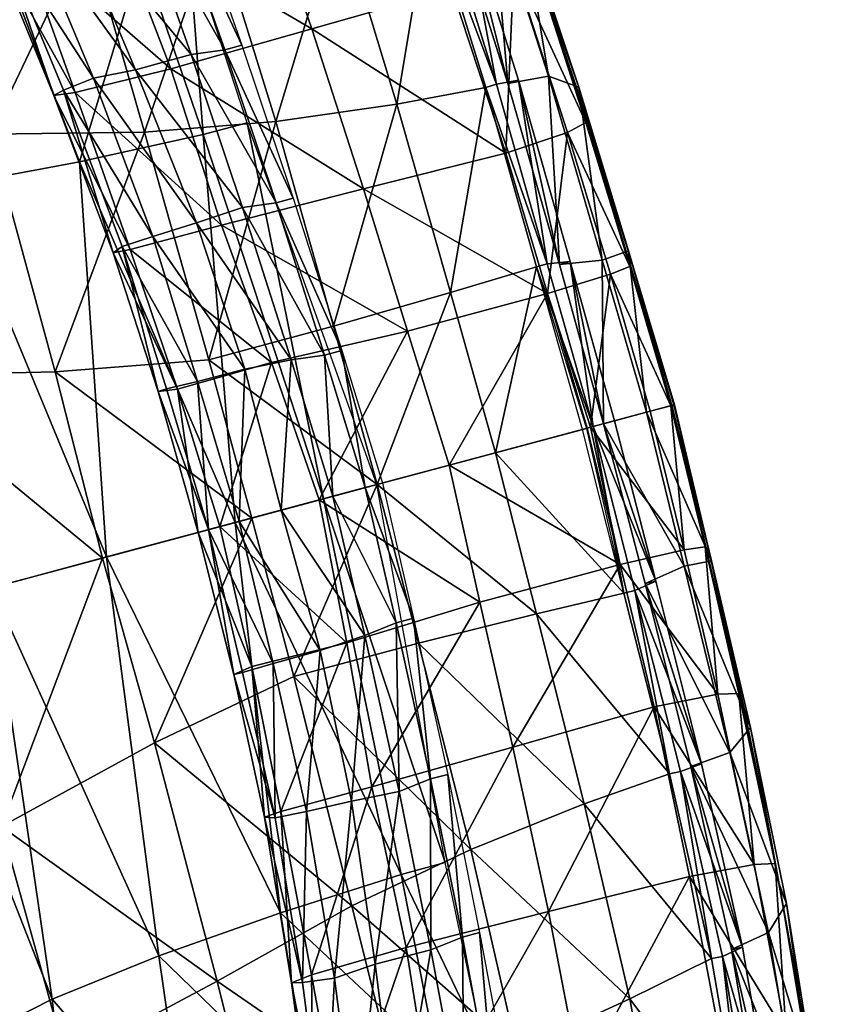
# Model space of a CAD drawing. Header units: inches. Extents: x -211 to 145, y -42 to 108.
# Tile 156 of 222: x 130.5 to 136.37, y 19.14 to 26.13. Entities that reach past the tile are written whole.
import ezdxf

# ---------------------------------------------------------------- set-up
doc = ezdxf.new("R2010")
doc.units = ezdxf.units.IN
doc.header["$MEASUREMENT"] = 0
doc.layers.add('CET color Black or White', color=7, linetype='Continuous')
doc.layers.add('CET Default', color=7, linetype='Continuous')
doc.layers.add('CET color ivory3', color=7, linetype='Continuous', true_color=0xccc8c3)

# ---------------------------------------------------------------- blocks, each defined once
blk = doc.blocks.new('*C23')
at = {"layer": 'CET color Black or White', "linetype": 'Continuous'}
blk.add_lwpolyline([(4.9739, 33.6646), (3.6235, 33.8036), (2.3511, 33.8805), (1.1384, 33.9204), (0.9436, 33.9252), (0, 33.9527), (0, 33.9527), (0, 33.9527), (-0.9436, 33.9252), (-1.1384, 33.9204), (-2.3511, 33.8805), (-3.6235, 33.8036)], dxfattribs=at)
blk = doc.blocks.new('*C32')
at = {"layer": 'CET color ivory3', "linetype": 'Continuous'}
mesh = blk.add_polyface(dxfattribs=at)
corners = [(-2.3511, 33.8805, 35.2501), (-1.1384, 33.9204, 35.2092), (-1.1245, 33.7215, 32.1285), (-2.4839, 33.6929, 32.1198), (-3.6235, 33.8036, 35.2451), (-3.79, 33.6278, 32.1164), (-2.2091, 33.8733, 38.4993), (-1.0881, 33.921, 38.4852), (-3.5016, 33.7887, 38.491), (-2.1199, 33.8656, 40.9117), (-1.0384, 33.9068, 40.9317), (-3.3677, 33.7972, 40.9089), (-2.0979, 33.8629, 41.3897), (-1.0301, 33.9009, 41.3868), (-3.3289, 33.8001, 41.3852), (-2.0626, 33.7178, 41.8479), (-3.2983, 33.6545, 41.8432), (-3.2604, 33.1901, 42.0311), (-2.0331, 33.258, 42.0296), (-0.9958, 33.2856, 42.0317), (-3.2421, 32.157, 41.5887), (-2.0504, 32.2162, 41.5837), (-3.2271, 31.1159, 40.4038), (-1.1722, 33.4224, 30.2243), (-2.5083, 33.3999, 30.2214), (-2.1167, 31.5925, 30.7972), (-2.1167, 31.7187, 30.9733), (-0.9836, 31.7712, 30.9953), (-3.2588, 31.521, 30.8151), (-3.2588, 31.6472, 30.9912), (-2.675, 31.7392, 23.5557), (-1.1646, 31.7594, 23.5441), (-1.1636, 30.8425, 20.7193), (-2.5695, 32.601, 26.483), (-1.1807, 32.6228, 26.4888), (-2.5215, 33.2411, 29.1924), (-1.1981, 33.2599, 29.1901), (-2.5106, 33.4789, 30.2091), (-1.1743, 33.5014, 30.2121), (-1.2002, 33.3389, 29.1778), (-2.5237, 33.3202, 29.1803), (-1.1722, 33.4224, 30.2243), (-3.8432, 33.4224, 30.2136), (-3.8637, 33.1897, 29.2031)]
mesh.append_faces([[corners[k] for k in face] for face in [(0, 1, 2, 0), (2, 3, 0, 2), (4, 0, 3, 4), (3, 5, 4, 3), (6, 7, 1, 6), (1, 0, 6, 1), (8, 6, 0, 8), (0, 4, 8, 0), (9, 10, 7, 9), (7, 6, 9, 7), (11, 9, 6, 11), (6, 8, 11, 6), (12, 13, 10, 12), (10, 9, 12, 10), (14, 12, 9, 14), (9, 11, 14, 9), (13, 12, 15, 13), (16, 15, 12, 16), (12, 14, 16, 12), (16, 17, 18, 16), (18, 15, 16, 18), (15, 18, 19, 15), (20, 21, 18, 20), (18, 17, 20, 18), (21, 20, 22, 21), (23, 24, 3, 23), (3, 2, 23, 3), (5, 3, 24, 5), (25, 26, 27, 25), (28, 29, 26, 28), (26, 25, 28, 26), (30, 31, 32, 30), (33, 34, 31, 33), (31, 30, 33, 31), (35, 36, 34, 35), (34, 33, 35, 34), (37, 38, 39, 37), (39, 40, 37, 39), (37, 24, 41, 37), (35, 40, 39, 35), (24, 37, 42, 24), (40, 35, 43, 40)]])
mesh = blk.add_polyface(dxfattribs=at)
corners = [(0, 31.3743, 30.9187), (0, 31.7658, 31.0824), (-2.7175, 31.5404, 31.0801), (-1.1245, 33.7215, 32.1285), (0, 33.7475, 32.1151), (0, 33.4317, 30.2224), (-1.1722, 33.4224, 30.2243), (-1.1384, 33.9204, 35.2092), (0, 33.9484, 35.2458), (-1.0881, 33.921, 38.4852), (0, 33.9527, 38.4909), (-1.0384, 33.9068, 40.9317), (0, 33.9327, 40.9385), (-1.0301, 33.9009, 41.3868), (0, 33.9267, 41.4008), (-1.0124, 33.7525, 41.8505), (0, 33.7737, 41.853), (-2.0626, 33.7178, 41.8479), (-0.9958, 33.2856, 42.0317), (-0.9947, 32.2565, 41.5877), (0, 32.2961, 41.5897), (0, 33.311, 42.0313), (-2.0504, 32.2162, 41.5837), (-2.0331, 33.258, 42.0296), (-1.0304, 31.2686, 40.4045), (0, 31.3419, 40.4142), (-2.0629, 31.176, 40.4147), (-0.9836, 31.645, 30.8192), (0, 31.68, 30.7999), (0, 31.4422, 30.9103), (-1.0127, 31.4062, 30.9301), (-2.1459, 31.3537, 30.9081), (-0.9836, 31.7712, 30.9953), (0, 31.8062, 30.9761), (-2.1167, 31.5925, 30.7972), (0, 33.3351, 42.0221), (0, 31.7666, 23.5038), (-1.1646, 31.7594, 23.5441), (-1.1807, 32.6228, 26.4888), (0, 32.6381, 26.4252), (-1.1981, 33.2599, 29.1901), (0, 33.3047, 29.1777), (0, 33.3549, 29.1766), (-1.2002, 33.3389, 29.1778), (-1.1743, 33.5014, 30.2121), (0, 33.5108, 30.2105), (-1.1722, 33.4224, 30.2243), (-2.5106, 33.4789, 30.2091), (-2.5215, 33.2411, 29.1924), (0, 33.2759, 29.1887)]
mesh.append_faces([[corners[k] for k in face] for face in [(0, 1, 2, 0), (3, 4, 5, 3), (5, 6, 3, 5), (4, 3, 7, 4), (7, 8, 4, 7), (8, 7, 9, 8), (9, 10, 8, 9), (9, 11, 12, 9), (12, 10, 9, 12), (12, 11, 13, 12), (13, 14, 12, 13), (14, 13, 15, 14), (15, 16, 14, 15), (17, 15, 13, 17), (18, 15, 17, 18), (18, 19, 20, 18), (20, 21, 18, 20), (22, 19, 18, 22), (18, 23, 22, 18), (19, 24, 25, 19), (25, 20, 19, 25), (19, 22, 26, 19), (27, 28, 29, 27), (27, 30, 31, 27), (28, 27, 32, 28), (32, 33, 28, 32), (32, 27, 34, 32), (35, 16, 15, 35), (35, 15, 18, 35), (21, 35, 18, 21), (36, 37, 38, 36), (38, 39, 36, 38), (39, 38, 40, 39), (40, 41, 39, 40), (42, 43, 44, 42), (44, 45, 42, 44), (46, 44, 47, 46), (43, 40, 48, 43), (40, 43, 42, 40), (42, 49, 40, 42), (5, 45, 44, 5), (44, 46, 5, 44)]])
mesh = blk.add_polyface(dxfattribs=at)
corners = [(2.7175, 31.5404, 31.0801), (0, 31.7658, 31.0824), (0, 31.3743, 30.9187), (1.1245, 33.7215, 32.1285), (1.1722, 33.4224, 30.2243), (0, 33.4317, 30.2224), (0, 33.7475, 32.1151), (0, 33.9484, 35.2458), (1.1385, 33.9204, 35.2092), (0, 33.9527, 38.4909), (1.0881, 33.921, 38.4852), (2.2091, 33.8733, 38.4993), (0, 33.9327, 40.9385), (1.0384, 33.9068, 40.9317), (2.1199, 33.8656, 40.9117), (0, 33.9267, 41.4008), (1.0301, 33.9009, 41.3868), (2.098, 33.8629, 41.3897), (0, 33.7737, 41.853), (1.0124, 33.7525, 41.8505), (2.0626, 33.7178, 41.8479), (0.9958, 33.2856, 42.0317), (0, 33.311, 42.0313), (0, 32.2961, 41.5897), (0.9947, 32.2565, 41.5877), (2.0504, 32.2162, 41.5838), (0, 31.3419, 40.4142), (1.0304, 31.2686, 40.4045), (2.0629, 31.176, 40.4147), (0, 31.4422, 30.9103), (0, 31.68, 30.7999), (0.9836, 31.645, 30.8192), (1.0127, 31.4062, 30.9301), (0, 31.8062, 30.9761), (0.9836, 31.7712, 30.9953), (0, 33.3351, 42.0221), (0, 31.7666, 23.5038), (1.1646, 31.7594, 23.5441), (1.1636, 30.8425, 20.7193), (0, 32.6381, 26.4252), (1.1807, 32.6228, 26.4888), (0, 33.3047, 29.1777), (1.1981, 33.2599, 29.1901), (0, 33.3549, 29.1766), (0, 33.5108, 30.2105), (1.1743, 33.5014, 30.2121), (1.2003, 33.3389, 29.1778), (0, 33.2759, 29.1887), (1.1722, 33.4224, 30.2243)]
mesh.append_faces([[corners[k] for k in face] for face in [(0, 1, 2, 0), (3, 4, 5, 3), (5, 6, 3, 5), (6, 7, 8, 6), (8, 3, 6, 8), (7, 9, 10, 7), (10, 8, 7, 10), (8, 10, 11, 8), (10, 9, 12, 10), (12, 13, 10, 12), (10, 13, 14, 10), (12, 15, 16, 12), (16, 13, 12, 16), (13, 16, 17, 13), (15, 18, 19, 15), (19, 16, 15, 19), (16, 19, 20, 16), (21, 22, 23, 21), (23, 24, 21, 23), (21, 24, 25, 21), (24, 23, 26, 24), (26, 27, 24, 26), (24, 27, 28, 24), (29, 30, 31, 29), (31, 32, 29, 31), (30, 33, 34, 30), (34, 31, 30, 34), (19, 18, 35, 19), (21, 19, 35, 21), (22, 21, 35, 22), (36, 37, 38, 36), (36, 39, 40, 36), (40, 37, 36, 40), (39, 41, 42, 39), (42, 40, 39, 42), (43, 44, 45, 43), (45, 46, 43, 45), (42, 47, 43, 42), (43, 46, 42, 43), (5, 48, 45, 5), (45, 44, 5, 45)]])
mesh = blk.add_polyface(dxfattribs=at)
corners = [(2.3511, 33.8805, 35.2501), (2.4839, 33.6929, 32.1198), (1.1245, 33.7215, 32.1285), (1.1385, 33.9204, 35.2092), (3.6236, 33.8036, 35.2451), (2.2091, 33.8733, 38.4993), (3.5017, 33.7887, 38.491), (2.1199, 33.8656, 40.9117), (1.0881, 33.921, 38.4852), (3.3677, 33.7972, 40.9089), (2.098, 33.8629, 41.3897), (1.0384, 33.9068, 40.9317), (3.3289, 33.8001, 41.3852), (2.0626, 33.7178, 41.8479), (1.0301, 33.9009, 41.3868), (3.2983, 33.6545, 41.8432), (2.0331, 33.258, 42.0296), (3.2604, 33.1901, 42.0311), (1.0124, 33.7525, 41.8505), (0.9958, 33.2856, 42.0317), (2.0504, 32.2162, 41.5838), (3.2422, 32.157, 41.5887), (2.0629, 31.176, 40.4147), (0.9947, 32.2565, 41.5877), (3.2272, 31.1159, 40.4038), (1.1722, 33.4224, 30.2243), (2.5083, 33.3999, 30.2214), (3.79, 33.6278, 32.1164), (0.9836, 31.645, 30.8192), (2.1167, 31.5925, 30.7972), (2.1459, 31.3537, 30.9081), (0.9836, 31.7712, 30.9953), (2.1167, 31.7187, 30.9733), (3.2588, 31.521, 30.8151), (3.2588, 31.6472, 30.9912), (2.5695, 32.601, 26.483), (2.6751, 31.7392, 23.5557), (1.1646, 31.7594, 23.5441), (1.1807, 32.6228, 26.4888), (3.989, 32.5552, 26.4968), (2.5215, 33.2411, 29.1924), (1.1981, 33.2599, 29.1901), (3.8637, 33.1897, 29.2031), (2.5106, 33.4789, 30.2091), (2.5237, 33.3202, 29.1803), (1.2003, 33.3389, 29.1778), (1.1743, 33.5014, 30.2121), (3.8432, 33.4224, 30.2136), (1.1722, 33.4224, 30.2243)]
mesh.append_faces([[corners[k] for k in face] for face in [(0, 1, 2, 0), (2, 3, 0, 2), (1, 0, 4, 1), (5, 0, 3, 5), (0, 5, 6, 0), (7, 5, 8, 7), (5, 7, 9, 5), (10, 7, 11, 10), (7, 10, 12, 7), (13, 10, 14, 13), (10, 13, 15, 10), (15, 13, 16, 15), (16, 17, 15, 16), (13, 18, 19, 13), (19, 16, 13, 19), (20, 16, 19, 20), (21, 17, 16, 21), (16, 20, 21, 16), (22, 20, 23, 22), (24, 21, 20, 24), (20, 22, 24, 20), (25, 2, 1, 25), (1, 26, 25, 1), (26, 1, 27, 26), (28, 29, 30, 28), (29, 28, 31, 29), (31, 32, 29, 31), (33, 29, 32, 33), (32, 34, 33, 32), (35, 36, 37, 35), (37, 38, 35, 37), (36, 35, 39, 36), (40, 35, 38, 40), (38, 41, 40, 38), (35, 40, 42, 35), (43, 44, 45, 43), (45, 46, 43, 45), (44, 43, 47, 44), (48, 26, 43, 48), (43, 46, 48, 43), (40, 41, 45, 40), (45, 44, 40, 45)]])
mesh = blk.add_polyface(dxfattribs=at)
corners = [(3.6236, 33.8036, 35.2451), (3.79, 33.6278, 32.1164), (2.4839, 33.6929, 32.1198), (4.9739, 33.6646, 35.2528), (5.1431, 33.4943, 32.1417), (3.5017, 33.7887, 38.491), (2.3511, 33.8805, 35.2501), (4.7312, 33.6682, 38.4787), (3.3677, 33.7972, 40.9089), (2.2091, 33.8733, 38.4993), (4.5915, 33.6975, 40.889), (3.3289, 33.8001, 41.3852), (2.1199, 33.8656, 40.9117), (4.5587, 33.7002, 41.3853), (5.6545, 33.5872, 41.405), (3.2983, 33.6545, 41.8432), (2.098, 33.8629, 41.3897), (4.5204, 33.5628, 41.8393), (5.6149, 33.4472, 41.8511), (3.2604, 33.1901, 42.0311), (4.4745, 33.0998, 42.0303), (4.4527, 32.0707, 41.59), (3.2422, 32.157, 41.5887), (5.4963, 31.9641, 41.5873), (4.4179, 30.9927, 40.4), (3.2272, 31.1159, 40.4038), (3.8378, 33.3434, 30.2254), (2.5083, 33.3999, 30.2214), (5.2209, 33.2135, 30.24), (3.2588, 31.6472, 30.9912), (4.5389, 31.5484, 30.9808), (4.5389, 31.4222, 30.8047), (3.989, 32.5552, 26.4968), (4.1373, 31.6842, 23.5355), (2.6751, 31.7392, 23.5557), (5.4628, 32.4332, 26.559), (3.8637, 33.1897, 29.2031), (2.5695, 32.601, 26.483), (5.2631, 33.0611, 29.2079), (3.8432, 33.4224, 30.2136), (3.869, 33.2686, 29.1915), (2.5237, 33.3202, 29.1803), (5.2318, 33.292, 30.2287), (2.5106, 33.4789, 30.2091), (2.5215, 33.2411, 29.1924), (5.2743, 33.1395, 29.1967)]
mesh.append_faces([[corners[k] for k in face] for face in [(0, 1, 2, 0), (3, 4, 1, 3), (1, 0, 3, 1), (5, 0, 6, 5), (7, 3, 0, 7), (0, 5, 7, 0), (8, 5, 9, 8), (10, 7, 5, 10), (5, 8, 10, 5), (11, 8, 12, 11), (13, 10, 8, 13), (8, 11, 13, 8), (10, 13, 14, 10), (15, 11, 16, 15), (17, 13, 11, 17), (11, 15, 17, 11), (13, 17, 18, 13), (17, 15, 19, 17), (19, 20, 17, 19), (21, 20, 19, 21), (19, 22, 21, 19), (20, 21, 23, 20), (24, 21, 22, 24), (22, 25, 24, 22), (1, 26, 27, 1), (26, 1, 4, 26), (4, 28, 26, 4), (29, 30, 31, 29), (32, 33, 34, 32), (33, 32, 35, 33), (36, 32, 37, 36), (32, 36, 38, 32), (39, 40, 41, 39), (40, 39, 42, 40), (27, 26, 39, 27), (39, 43, 27, 39), (36, 44, 41, 36), (41, 40, 36, 41), (26, 28, 42, 26), (42, 39, 26, 42), (38, 36, 40, 38), (40, 45, 38, 40)]])
mesh = blk.add_polyface(dxfattribs=at)
corners = [(-4.9739, 33.6646, 35.2528), (-3.6235, 33.8036, 35.2451), (-3.79, 33.6278, 32.1164), (-5.1431, 33.4943, 32.1417), (-4.7312, 33.6682, 38.4787), (-3.5016, 33.7887, 38.491), (-4.5915, 33.6975, 40.889), (-3.3677, 33.7972, 40.9089), (-4.5587, 33.7002, 41.3853), (-3.3289, 33.8001, 41.3852), (-4.5204, 33.5628, 41.8393), (-3.2983, 33.6545, 41.8432), (-4.4745, 33.0998, 42.0303), (-5.6149, 33.4472, 41.8512), (-3.2604, 33.1901, 42.0311), (-4.4527, 32.0707, 41.59), (-3.2421, 32.157, 41.5887), (-5.4963, 31.9641, 41.5873), (-5.5578, 32.9899, 42.0303), (-4.4179, 30.9927, 40.4), (-5.4823, 30.8831, 40.391), (-2.5083, 33.3999, 30.2214), (-3.8378, 33.3434, 30.2254), (-5.2209, 33.2135, 30.24), (-4.5389, 31.4222, 30.8047), (-4.5389, 31.5484, 30.9808), (-3.2588, 31.6472, 30.9912), (-3.2588, 31.521, 30.8151), (-3.989, 32.5552, 26.4968), (-2.5695, 32.601, 26.483), (-2.675, 31.7392, 23.5557), (-4.1373, 31.6842, 23.5355), (-5.4628, 32.4332, 26.559), (-5.7034, 31.5557, 23.6166), (-3.8637, 33.1897, 29.2031), (-2.5215, 33.2411, 29.1924), (-5.2631, 33.0611, 29.2079), (-3.8432, 33.4224, 30.2136), (-2.5106, 33.4789, 30.2091), (-2.5237, 33.3202, 29.1803), (-3.869, 33.2686, 29.1915), (-5.2318, 33.292, 30.2287), (-5.2743, 33.1395, 29.1967)]
mesh.append_faces([[corners[k] for k in face] for face in [(0, 1, 2, 0), (2, 3, 0, 2), (4, 5, 1, 4), (1, 0, 4, 1), (6, 7, 5, 6), (5, 4, 6, 5), (8, 9, 7, 8), (7, 6, 8, 7), (10, 11, 9, 10), (9, 8, 10, 9), (12, 10, 13, 12), (10, 12, 14, 10), (14, 11, 10, 14), (15, 16, 14, 15), (14, 12, 15, 14), (17, 15, 12, 17), (12, 18, 17, 12), (16, 15, 19, 16), (15, 17, 20, 15), (21, 22, 2, 21), (22, 23, 3, 22), (3, 2, 22, 3), (24, 25, 26, 24), (26, 27, 24, 26), (28, 29, 30, 28), (30, 31, 28, 30), (32, 28, 31, 32), (31, 33, 32, 31), (34, 35, 29, 34), (29, 28, 34, 29), (36, 34, 28, 36), (28, 32, 36, 28), (37, 38, 39, 37), (39, 40, 37, 39), (41, 37, 40, 41), (40, 42, 41, 40), (37, 22, 21, 37), (34, 40, 39, 34), (22, 37, 41, 22), (41, 23, 22, 41), (36, 42, 40, 36), (40, 34, 36, 40)]])
mesh = blk.add_polyface(dxfattribs=at)
corners = [(6.0865, 33.4945, 35.2755), (6.3253, 33.2862, 32.1364), (5.1431, 33.4943, 32.1417), (4.9739, 33.6646, 35.2528), (5.8397, 33.5255, 38.4649), (4.7312, 33.6682, 38.4787), (6.6292, 33.3951, 38.4941), (5.6982, 33.5769, 40.8893), (4.5915, 33.6975, 40.889), (6.4791, 33.4788, 40.891), (5.6545, 33.5872, 41.405), (6.436, 33.4904, 41.3915), (5.6149, 33.4472, 41.8511), (4.5587, 33.7002, 41.3853), (6.3876, 33.3479, 41.85), (5.5578, 32.9899, 42.0302), (6.3334, 32.91, 42.0295), (4.5204, 33.5628, 41.8393), (4.4745, 33.0998, 42.0303), (5.4963, 31.9641, 41.5873), (6.2821, 31.8824, 41.5837), (5.2209, 33.2135, 30.24), (6.4719, 32.9804, 30.2591), (5.4628, 32.4332, 26.559), (5.7035, 31.5557, 23.6166), (4.1373, 31.6842, 23.5355), (6.8211, 32.1546, 26.6169), (5.2631, 33.0611, 29.2079), (3.989, 32.5552, 26.4968), (6.5507, 32.8159, 29.2493), (5.2318, 33.292, 30.2287), (5.2743, 33.1395, 29.1967), (3.869, 33.2686, 29.1915), (6.4917, 33.0571, 30.2483), (6.5714, 32.8923, 29.238), (6.0433, 31.8765, 40.6563), (6.0499, 31.288, 39.6345), (7.1733, 31.1339, 39.6147), (6.0358, 32.9857, 39.013), (6.0394, 33.0009, 39.9958), (7.1652, 32.9275, 39.9766), (6.0372, 32.9227, 38.0232), (7.1611, 32.9022, 38.9951), (6.0421, 32.8568, 37.0967), (7.1639, 32.8529, 38.025), (6.0314, 32.907, 36.021), (7.1765, 32.8024, 37.0776), (6.0212, 32.6487, 32.9263), (6.0293, 32.9159, 34.5238), (7.1787, 32.7609, 34.4743), (7.1673, 32.8117, 35.9971), (6.0133, 32.3185, 31.3683), (7.2468, 32.4658, 32.8941)]
mesh.append_faces([[corners[k] for k in face] for face in [(0, 1, 2, 0), (2, 3, 0, 2), (4, 0, 3, 4), (3, 5, 4, 3), (0, 4, 6, 0), (7, 4, 5, 7), (5, 8, 7, 5), (4, 7, 9, 4), (10, 7, 8, 10), (11, 9, 7, 11), (7, 10, 11, 7), (12, 10, 13, 12), (14, 11, 10, 14), (10, 12, 14, 10), (14, 12, 15, 14), (15, 16, 14, 15), (12, 17, 18, 12), (18, 15, 12, 18), (19, 15, 18, 19), (20, 16, 15, 20), (15, 19, 20, 15), (21, 2, 1, 21), (1, 22, 21, 1), (23, 24, 25, 23), (24, 23, 26, 24), (27, 23, 28, 27), (23, 27, 29, 23), (30, 31, 32, 30), (33, 34, 31, 33), (31, 30, 33, 31), (21, 22, 33, 21), (33, 30, 21, 33), (29, 27, 31, 29), (31, 34, 29, 31), (35, 36, 37, 35), (38, 39, 40, 38), (41, 38, 42, 41), (43, 41, 44, 43), (45, 43, 46, 45), (47, 48, 49, 47), (48, 45, 50, 48), (51, 47, 52, 51)]])
mesh = blk.add_polyface(dxfattribs=at)
corners = [(0, 30.7236, 29.7723), (0, 31.3743, 30.9187), (-2.7175, 31.2166, 30.9067), (-2.7575, 30.3184, 29.7411), (-2.7175, 31.5404, 31.0801), (-2.0629, 31.176, 40.4147), (-1.0304, 31.2686, 40.4045), (-0.9947, 32.2565, 41.5877), (-3.2271, 31.1159, 40.4038), (-2.0504, 32.2162, 41.5837), (-1.0186, 30.5745, 38.8638), (0, 30.6113, 38.8618), (0, 31.3419, 40.4142), (-2.0645, 30.507, 38.8618), (-3.2406, 30.4162, 38.8757), (-1.0395, 30.436, 37.2008), (0, 30.4528, 37.2002), (-2.0724, 30.3834, 37.2056), (-1.0428, 30.4996, 35.3079), (0, 30.5288, 35.2977), (-2.0985, 30.4565, 35.327), (-1.0354, 30.7258, 33.675), (0, 30.7542, 33.6652), (-2.1109, 30.6839, 33.6818), (-3.2778, 30.342, 35.3142), (-1.0335, 31.0729, 32.0587), (0, 31.0629, 32.0844), (-2.1236, 31.0103, 32.0444), (-3.3066, 30.5693, 33.6573), (-1.0127, 31.4062, 30.9301), (0, 31.4422, 30.9103), (-2.1459, 31.3537, 30.9081), (-3.2854, 30.8733, 32.0491), (-0.9836, 31.645, 30.8192), (-2.1167, 31.5925, 30.7972), (-3.288, 31.2822, 30.926), (-3.2588, 31.521, 30.8151), (-2.8417, 30.8198, 20.7316), (-1.1636, 30.8425, 20.7193), (-1.3622, 29.767, 17.6999), (-1.1646, 31.7594, 23.5441), (0, 31.7666, 23.5038), (0, 30.847, 20.717), (-2.675, 31.7392, 23.5557)]
mesh.append_faces([[corners[k] for k in face] for face in [(0, 1, 2, 0), (2, 3, 0, 2), (4, 2, 1, 4), (5, 6, 7, 5), (8, 5, 9, 8), (6, 10, 11, 6), (11, 12, 6, 11), (13, 10, 6, 13), (6, 5, 13, 6), (14, 13, 5, 14), (5, 8, 14, 5), (10, 15, 16, 10), (16, 11, 10, 16), (17, 15, 10, 17), (10, 13, 17, 10), (15, 18, 19, 15), (19, 16, 15, 19), (20, 18, 15, 20), (15, 17, 20, 15), (19, 18, 21, 19), (21, 22, 19, 21), (21, 18, 20, 21), (20, 23, 21, 20), (23, 20, 24, 23), (22, 21, 25, 22), (25, 26, 22, 25), (25, 21, 23, 25), (23, 27, 25, 23), (27, 23, 28, 27), (26, 25, 29, 26), (29, 30, 26, 29), (29, 25, 27, 29), (27, 31, 29, 27), (31, 27, 32, 31), (30, 29, 33, 30), (31, 34, 33, 31), (35, 36, 34, 35), (34, 31, 35, 34), (37, 38, 39, 37), (38, 40, 41, 38), (41, 42, 38, 41), (38, 37, 43, 38)]])
mesh = blk.add_polyface(dxfattribs=at)
corners = [(-2.7575, 30.3184, 29.7411), (-2.7175, 31.2166, 30.9067), (-4.0553, 31.125, 30.8989), (-4.1236, 30.1802, 29.7456), (-5.4133, 31.0581, 30.8654), (-5.5187, 30.1637, 29.7266), (-6.6111, 31.0525, 30.8771), (-2.7175, 31.5404, 31.0801), (-4.0553, 31.4683, 31.0724), (-5.4133, 31.4033, 31.0388), (-6.6111, 31.3971, 31.0505), (-4.4179, 30.9927, 40.4), (-3.2271, 31.1159, 40.4038), (-3.2421, 32.157, 41.5887), (-5.4823, 30.8831, 40.391), (-4.4527, 32.0707, 41.59), (-6.3359, 30.8044, 40.4001), (-5.4963, 31.9641, 41.5873), (-4.4095, 30.3216, 38.8635), (-3.2406, 30.4162, 38.8757), (-5.4886, 30.2188, 38.8804), (-6.3682, 30.1345, 38.8908), (-3.2778, 30.342, 35.3142), (-3.3066, 30.5693, 33.6573), (-2.1109, 30.6839, 33.6818), (-3.2854, 30.8733, 32.0491), (-2.1236, 31.0103, 32.0444), (-4.5041, 30.4071, 33.6287), (-4.5617, 30.6986, 32.0628), (-5.6071, 30.2571, 33.6329), (-5.6922, 30.6378, 32.0863), (-3.288, 31.2822, 30.926), (-2.1459, 31.3537, 30.9081), (-4.5681, 31.1834, 30.9156), (-5.7539, 31.1174, 30.9106), (-4.5389, 31.4222, 30.8047), (-3.2588, 31.521, 30.8151), (-5.7247, 31.3562, 30.7997), (-5.7247, 31.4824, 30.9758), (-4.5389, 31.5484, 30.9808), (-6.563, 31.3585, 30.8253), (-4.3261, 30.7939, 20.8139), (-2.8417, 30.8198, 20.7316), (-3.111, 29.7577, 17.7854), (-5.98, 30.6772, 21.0069), (-4.5946, 29.7316, 17.9358), (-4.1373, 31.6842, 23.5355), (-2.675, 31.7392, 23.5557), (-5.7034, 31.5557, 23.6166)]
mesh.append_faces([[corners[k] for k in face] for face in [(0, 1, 2, 0), (2, 3, 0, 2), (3, 2, 4, 3), (4, 5, 3, 4), (5, 4, 6, 5), (1, 7, 8, 1), (8, 2, 1, 8), (2, 8, 9, 2), (9, 4, 2, 9), (4, 9, 10, 4), (11, 12, 13, 11), (14, 11, 15, 14), (16, 14, 17, 16), (18, 19, 12, 18), (12, 11, 18, 12), (20, 18, 11, 20), (11, 14, 20, 11), (14, 16, 21, 14), (22, 23, 24, 22), (23, 25, 26, 23), (25, 23, 27, 25), (27, 28, 25, 27), (28, 27, 29, 28), (29, 30, 28, 29), (25, 31, 32, 25), (31, 25, 28, 31), (28, 33, 31, 28), (33, 28, 30, 33), (30, 34, 33, 30), (33, 35, 36, 33), (36, 31, 33, 36), (34, 37, 35, 34), (35, 33, 34, 35), (37, 38, 39, 37), (39, 35, 37, 39), (38, 37, 40, 38), (41, 42, 43, 41), (44, 41, 45, 44), (46, 47, 42, 46), (42, 41, 46, 42), (48, 46, 41, 48), (41, 44, 48, 41)]])
mesh = blk.add_polyface(dxfattribs=at)
corners = [(2.7575, 30.3184, 29.7411), (4.1236, 30.1802, 29.7456), (4.0554, 31.125, 30.8989), (2.7175, 31.2166, 30.9067), (5.4133, 31.0581, 30.8654), (6.6111, 31.0525, 30.8771), (5.5187, 30.1637, 29.7266), (4.0554, 31.4683, 31.0724), (2.7175, 31.5404, 31.0801), (5.4133, 31.4033, 31.0388), (6.6111, 31.3971, 31.0505), (5.4823, 30.8831, 40.391), (5.4963, 31.9641, 41.5873), (4.4527, 32.0707, 41.59), (4.4179, 30.9927, 40.4), (6.336, 30.8044, 40.4001), (6.2821, 31.8824, 41.5837), (3.2406, 30.4162, 38.8757), (3.2272, 31.1159, 40.4038), (2.0629, 31.176, 40.4147), (4.4095, 30.3216, 38.8635), (5.4886, 30.2188, 38.8804), (6.3682, 30.1345, 38.8908), (3.3066, 30.5693, 33.6573), (4.5041, 30.4071, 33.6287), (4.5076, 30.178, 35.2844), (3.2854, 30.8733, 32.0491), (4.5617, 30.6986, 32.0628), (5.6922, 30.6378, 32.0863), (5.6071, 30.2571, 33.6329), (6.558, 30.5741, 32.0831), (6.5167, 30.162, 33.6206), (2.1459, 31.3537, 30.9081), (3.288, 31.2822, 30.926), (4.5681, 31.1834, 30.9156), (5.7539, 31.1174, 30.9106), (3.2588, 31.521, 30.8151), (4.5389, 31.4222, 30.8047), (5.7247, 31.3562, 30.7997), (3.2588, 31.6472, 30.9912), (4.5389, 31.5484, 30.9808), (5.7247, 31.4824, 30.9758), (4.1373, 31.6842, 23.5355), (4.3261, 30.7939, 20.8139), (2.8417, 30.8198, 20.7316), (2.6751, 31.7392, 23.5557), (5.7035, 31.5557, 23.6166), (5.98, 30.6772, 21.0068)]
mesh.append_faces([[corners[k] for k in face] for face in [(0, 1, 2, 0), (2, 3, 0, 2), (4, 2, 1, 4), (5, 4, 6, 5), (3, 2, 7, 3), (7, 8, 3, 7), (2, 4, 9, 2), (9, 7, 2, 9), (4, 5, 10, 4), (10, 9, 4, 10), (11, 12, 13, 11), (13, 14, 11, 13), (15, 16, 12, 15), (12, 11, 15, 12), (17, 18, 19, 17), (20, 14, 18, 20), (18, 17, 20, 18), (21, 11, 14, 21), (14, 20, 21, 14), (11, 21, 22, 11), (23, 24, 25, 23), (26, 27, 24, 26), (24, 23, 26, 24), (27, 28, 29, 27), (29, 24, 27, 29), (28, 30, 31, 28), (32, 33, 26, 32), (33, 34, 27, 33), (27, 26, 33, 27), (34, 35, 28, 34), (28, 27, 34, 28), (34, 33, 36, 34), (36, 37, 34, 36), (35, 34, 37, 35), (37, 38, 35, 37), (37, 36, 39, 37), (38, 37, 40, 38), (40, 41, 38, 40), (42, 43, 44, 42), (44, 45, 42, 44), (46, 47, 43, 46), (43, 42, 46, 43)]])
mesh = blk.add_polyface(dxfattribs=at)
corners = [(0, 30.7236, 29.7723), (2.7575, 30.3184, 29.7411), (2.7175, 31.2166, 30.9067), (0, 31.3743, 30.9187), (2.7175, 31.5404, 31.0801), (1.0304, 31.2686, 40.4045), (0, 31.3419, 40.4142), (0, 30.6113, 38.8618), (1.0187, 30.5745, 38.8638), (2.0645, 30.507, 38.8618), (2.0629, 31.176, 40.4147), (3.2406, 30.4162, 38.8757), (0, 30.4528, 37.2002), (1.0395, 30.436, 37.2008), (2.0724, 30.3834, 37.2056), (3.2599, 30.2658, 37.2053), (0, 30.5288, 35.2977), (1.0428, 30.4996, 35.3079), (2.0986, 30.4565, 35.327), (0, 30.7542, 33.6652), (1.0354, 30.7258, 33.675), (2.111, 30.6839, 33.6818), (3.3066, 30.5693, 33.6573), (3.2778, 30.342, 35.3142), (0, 31.0629, 32.0844), (1.0335, 31.0729, 32.0587), (2.1236, 31.0103, 32.0444), (3.2854, 30.8733, 32.0491), (0, 31.4422, 30.9103), (1.0127, 31.4062, 30.9301), (2.1459, 31.3537, 30.9081), (0.9836, 31.645, 30.8192), (3.288, 31.2822, 30.926), (2.1167, 31.5925, 30.7972), (3.2588, 31.521, 30.8151), (0, 30.847, 20.717), (1.1636, 30.8425, 20.7193), (1.3622, 29.767, 17.6999), (0, 31.7666, 23.5038), (2.6751, 31.7392, 23.5557), (2.8417, 30.8198, 20.7316), (1.1646, 31.7594, 23.5441)]
mesh.append_faces([[corners[k] for k in face] for face in [(0, 1, 2, 0), (2, 3, 0, 2), (3, 2, 4, 3), (5, 6, 7, 5), (7, 8, 5, 7), (9, 10, 5, 9), (5, 8, 9, 5), (10, 9, 11, 10), (8, 7, 12, 8), (12, 13, 8, 12), (14, 9, 8, 14), (8, 13, 14, 8), (9, 14, 15, 9), (13, 12, 16, 13), (16, 17, 13, 16), (18, 14, 13, 18), (13, 17, 18, 13), (16, 19, 20, 16), (20, 17, 16, 20), (20, 21, 18, 20), (18, 17, 20, 18), (21, 22, 23, 21), (23, 18, 21, 23), (19, 24, 25, 19), (25, 20, 19, 25), (25, 26, 21, 25), (21, 20, 25, 21), (26, 27, 22, 26), (22, 21, 26, 22), (24, 28, 29, 24), (29, 25, 24, 29), (29, 30, 26, 29), (26, 25, 29, 26), (27, 26, 30, 27), (30, 29, 31, 30), (32, 30, 33, 32), (33, 34, 32, 33), (35, 36, 37, 35), (36, 35, 38, 36), (39, 40, 36, 39), (36, 41, 39, 36)]])
mesh = blk.add_polyface(dxfattribs=at)
corners = [(0, 28.2625, 23.8303), (3.0377, 28.0807, 23.8609), (2.9321, 28.5945, 25.8782), (0, 28.9372, 25.8777), (2.8292, 29.4058, 27.7202), (0, 29.7792, 27.7453), (4.4203, 28.3604, 25.8625), (4.2613, 29.2348, 27.7471), (2.7575, 30.3184, 29.7411), (0, 30.7236, 29.7723), (4.1236, 30.1802, 29.7456), (5.9027, 28.2774, 25.8225), (5.7394, 29.1614, 27.7172), (5.5187, 30.1637, 29.7266), (4.5885, 27.7812, 23.9069), (5.4133, 31.0581, 30.8654), (3.2599, 30.2658, 37.2053), (3.2406, 30.4162, 38.8757), (2.0645, 30.507, 38.8618), (4.436, 30.1148, 37.2056), (4.4095, 30.3216, 38.8635), (5.5373, 29.9759, 37.2101), (3.2778, 30.342, 35.3142), (2.0724, 30.3834, 37.2056), (2.0986, 30.4565, 35.327), (4.5076, 30.178, 35.2844), (5.5999, 29.9868, 35.2905), (3.3066, 30.5693, 33.6573), (4.5041, 30.4071, 33.6287), (5.6071, 30.2571, 33.6329), (3.3859, 28.5798, 15.3083), (4.8772, 28.5608, 15.5392), (5.4055, 26.5173, 12.3645), (1.6553, 28.5638, 15.1373), (0, 28.5671, 15.0935), (0, 29.7484, 17.697), (1.3622, 29.767, 17.6999), (3.111, 29.7577, 17.7854), (4.5946, 29.7316, 17.9358), (0, 30.847, 20.717), (2.8417, 30.8198, 20.7316), (1.1636, 30.8425, 20.7193), (4.3261, 30.7939, 20.8139), (5.98, 30.6772, 21.0068)]
mesh.append_faces([[corners[k] for k in face] for face in [(0, 1, 2, 0), (2, 3, 0, 2), (4, 5, 3, 4), (3, 2, 4, 3), (2, 6, 7, 2), (7, 4, 2, 7), (8, 9, 5, 8), (5, 4, 8, 5), (4, 7, 10, 4), (10, 8, 4, 10), (6, 11, 12, 6), (12, 7, 6, 12), (7, 12, 13, 7), (13, 10, 7, 13), (6, 2, 1, 6), (1, 14, 6, 1), (10, 13, 15, 10), (16, 17, 18, 16), (19, 20, 17, 19), (17, 16, 19, 17), (20, 19, 21, 20), (22, 16, 23, 22), (23, 24, 22, 23), (25, 19, 16, 25), (16, 22, 25, 16), (19, 25, 26, 19), (25, 22, 27, 25), (28, 29, 26, 28), (26, 25, 28, 26), (30, 31, 32, 30), (33, 34, 35, 33), (35, 36, 33, 35), (37, 30, 33, 37), (33, 36, 37, 33), (38, 31, 30, 38), (30, 37, 38, 30), (36, 35, 39, 36), (40, 37, 36, 40), (36, 41, 40, 36), (42, 38, 37, 42), (37, 40, 42, 37), (38, 42, 43, 38)]])
mesh = blk.add_polyface(dxfattribs=at)
corners = [(0, 28.2625, 23.8303), (0, 28.9372, 25.8777), (-2.9321, 28.5945, 25.8782), (-3.0377, 28.0807, 23.8609), (-2.8292, 29.4058, 27.7202), (0, 29.7792, 27.7453), (-4.2613, 29.2348, 27.7471), (-4.4203, 28.3604, 25.8625), (-2.7575, 30.3184, 29.7411), (0, 30.7236, 29.7723), (-4.1236, 30.1802, 29.7456), (-4.5885, 27.7812, 23.9069), (-5.9027, 28.2774, 25.8225), (-5.7394, 29.1614, 27.7172), (-5.5187, 30.1637, 29.7266), (-3.2598, 30.2658, 37.2053), (-2.0724, 30.3834, 37.2056), (-2.0645, 30.507, 38.8618), (-3.2406, 30.4162, 38.8757), (-4.436, 30.1148, 37.2056), (-4.4095, 30.3216, 38.8635), (-5.5372, 29.9759, 37.2101), (-5.4886, 30.2188, 38.8804), (-3.2778, 30.342, 35.3142), (-2.0985, 30.4565, 35.327), (-4.5076, 30.178, 35.2844), (-5.5999, 29.9868, 35.2905), (-3.3066, 30.5693, 33.6573), (-4.5041, 30.4071, 33.6287), (-5.6071, 30.2571, 33.6329), (-1.6553, 28.5638, 15.1373), (-1.3622, 29.767, 17.6999), (0, 29.7484, 17.697), (0, 28.5671, 15.0935), (-3.111, 29.7577, 17.7854), (-3.3859, 28.5798, 15.3083), (-4.5946, 29.7316, 17.9358), (-4.8772, 28.5608, 15.5392), (-1.1636, 30.8425, 20.7193), (0, 30.847, 20.717), (-2.8417, 30.8198, 20.7316), (-4.3261, 30.7939, 20.8139)]
mesh.append_faces([[corners[k] for k in face] for face in [(0, 1, 2, 0), (2, 3, 0, 2), (4, 2, 1, 4), (1, 5, 4, 1), (2, 4, 6, 2), (6, 7, 2, 6), (8, 4, 5, 8), (5, 9, 8, 5), (4, 8, 10, 4), (10, 6, 4, 10), (11, 7, 12, 11), (7, 6, 13, 7), (6, 10, 14, 6), (14, 13, 6, 14), (7, 11, 3, 7), (3, 2, 7, 3), (15, 16, 17, 15), (17, 18, 15, 17), (19, 15, 18, 19), (18, 20, 19, 18), (21, 19, 20, 21), (20, 22, 21, 20), (23, 24, 16, 23), (16, 15, 23, 16), (25, 23, 15, 25), (15, 19, 25, 15), (26, 25, 19, 26), (19, 21, 26, 19), (27, 23, 25, 27), (25, 28, 27, 25), (28, 25, 26, 28), (26, 29, 28, 26), (30, 31, 32, 30), (32, 33, 30, 32), (34, 31, 30, 34), (30, 35, 34, 30), (36, 34, 35, 36), (35, 37, 36, 35), (31, 38, 39, 31), (39, 32, 31, 39), (31, 34, 40, 31), (34, 36, 41, 34)]])
mesh = blk.add_polyface(dxfattribs=at)
corners = [(0, 27.7731, 22.2195), (3.12, 27.6518, 22.2377), (3.0377, 28.0807, 23.8609), (0, 28.2625, 23.8303), (4.5885, 27.7812, 23.9069), (4.7217, 27.3927, 22.2623), (3.2328, 25.7449, 21.1152), (0, 25.9883, 21.1631), (0, 24.3122, 19.6246), (3.2391, 24.1011, 19.6377), (4.7605, 25.6774, 21.1501), (4.8361, 24.224, 19.7614), (6.4132, 24.4359, 20.0457), (0, 22.7406, 17.9848), (3.2755, 22.7687, 18.1481), (4.8964, 23.0144, 18.4294), (6.4851, 23.3087, 18.6852), (0, 23.0336, 7.2373), (3.0645, 23.2075, 7.6924), (3.256, 22.2621, 7.0192), (0, 24.053, 8.1763), (2.782, 24.172, 8.5369), (4.975, 24.2746, 9.306), (5.3187, 23.3212, 8.5283), (0, 25.3398, 9.7777), (2.4405, 25.322, 9.965), (4.4234, 25.3242, 10.4586), (5.866, 25.3745, 11.1455), (0, 26.5138, 11.4769), (2.0299, 26.5364, 11.5721), (3.9313, 26.514, 11.8722), (5.4055, 26.5173, 12.3645), (3.3859, 28.5798, 15.3083), (1.6553, 28.5638, 15.1373), (0, 28.5671, 15.0935), (5.66, 22.3571, 7.9075)]
mesh.append_faces([[corners[k] for k in face] for face in [(0, 1, 2, 0), (2, 3, 0, 2), (4, 2, 1, 4), (1, 5, 4, 1), (6, 1, 0, 6), (0, 7, 6, 0), (8, 9, 6, 8), (6, 7, 8, 6), (10, 11, 12, 10), (13, 14, 9, 13), (9, 8, 13, 9), (11, 15, 16, 11), (5, 1, 6, 5), (6, 10, 5, 6), (6, 9, 11, 6), (11, 10, 6, 11), (9, 14, 15, 9), (15, 11, 9, 15), (17, 18, 19, 17), (18, 17, 20, 18), (20, 21, 18, 20), (22, 23, 18, 22), (18, 21, 22, 18), (20, 24, 25, 20), (25, 21, 20, 25), (26, 22, 21, 26), (21, 25, 26, 21), (22, 26, 27, 22), (24, 28, 29, 24), (29, 25, 24, 29), (30, 26, 25, 30), (25, 29, 30, 25), (31, 27, 26, 31), (26, 30, 31, 26), (31, 30, 32, 31), (30, 29, 33, 30), (33, 32, 30, 33), (29, 28, 34, 29), (34, 33, 29, 34), (35, 19, 18, 35), (18, 23, 35, 18)]])
blk = doc.blocks.new('*C30')
at = {"layer": 'CET Default', "linetype": 'Continuous', "rotation": 284.999999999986}
blk.add_blockref('*C32', (102.3566, 14.6073, 0), dxfattribs=at)

msp = doc.modelspace()

# ---------------------------------------------------------------- block references
at = {"layer": 'CET Default', "linetype": 'Continuous', "rotation": 284.999999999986}
msp.add_blockref('*C23', (102.3566, 14.6073, 0), dxfattribs=at)
at = {"layer": 'CET Default', "linetype": 'Continuous'}
msp.add_blockref('*C30', (0, 0), dxfattribs=at)

doc.saveas('drawing.dxf')
